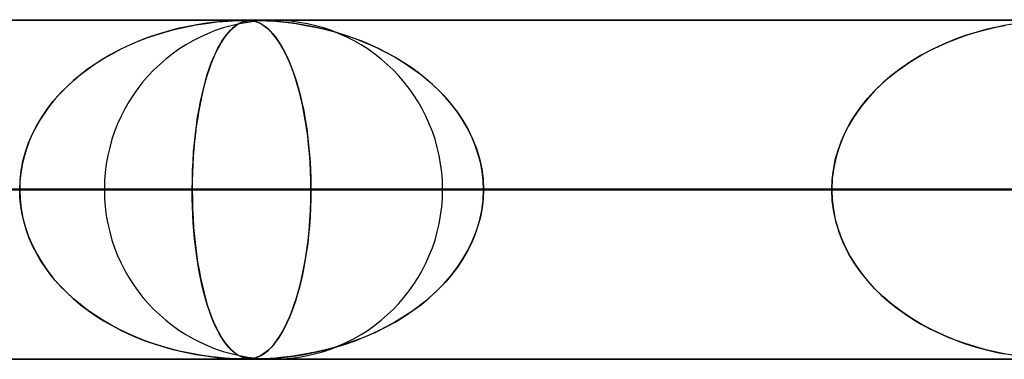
# Model space of a CAD drawing. Header units: millimetres. Extents: x -635 to 635, y -772 to 772.
# Tile 13 of 32: x -174 to -145, y 761 to 772. Entities that reach past the tile are written whole.
import ezdxf

# ---------------------------------------------------------------- set-up
doc = ezdxf.new("R2010")
doc.units = ezdxf.units.MM
doc.layers.add('HIDDEN', color=7, linetype='Continuous')
doc.layers.add('THICK', color=7, linetype='Continuous')

msp = doc.modelspace()

# ---------------------------------------------------------------- linework, layer by layer
at = {"layer": 'HIDDEN'}
for p, q in [((-474.699, 771.49), (0, 771.49)), ((0, 771.49), (-474.699, 771.49)), ((-0.329, 771.48), (-454.892, 771.48)), ((-169.468, 771.304), (-169.729, 771.246)), ((-169.704, 771.252), (-169.469, 771.303)), ((-169.469, 771.303), (-169.239, 771.347)), ((-169.216, 771.351), (-169.468, 771.304)), ((-169.239, 771.347), (-169.018, 771.383)), ((-168.981, 771.388), (-169.216, 771.351)), ((-169.018, 771.383), (-168.81, 771.411)), ((-168.766, 771.417), (-168.981, 771.388)), ((-168.81, 771.411), (-168.618, 771.433)), ((-168.571, 771.438), (-168.766, 771.417)), ((-168.618, 771.433), (-168.446, 771.45)), ((-168.399, 771.453), (-168.571, 771.438)), ((-168.446, 771.45), (-168.293, 771.461)), ((-168.251, 771.464), (-168.399, 771.453)), ((-168.293, 771.461), (-168.161, 771.469)), ((-168.115, 771.472), (-168.251, 771.464)), ((-168.161, 771.469), (-168.05, 771.475)), ((-168.09, 771.304), (-168.16, 771.246)), ((-168.153, 771.252), (-168.091, 771.303)), ((-167.994, 771.477), (-168.115, 771.472)), ((-168.091, 771.303), (-168.029, 771.347)), ((-168.023, 771.351), (-168.09, 771.304)), ((-168.05, 771.475), (-167.956, 771.478)), ((-168.029, 771.347), (-167.969, 771.383)), ((-167.958, 771.388), (-168.023, 771.351)), ((-167.893, 771.479), (-167.994, 771.477)), ((-167.969, 771.383), (-167.91, 771.411)), ((-167.897, 771.417), (-167.958, 771.388)), ((-167.956, 771.478), (-167.878, 771.48)), ((-167.91, 771.411), (-167.854, 771.433)), ((-167.839, 771.438), (-167.897, 771.417)), ((-167.811, 771.48), (-167.893, 771.479)), ((-167.878, 771.48), (-167.811, 771.48)), ((-167.854, 771.433), (-167.8, 771.45)), ((-167.785, 771.453), (-167.839, 771.438)), ((-167.743, 771.479), (-167.811, 771.48)), ((-167.811, 771.48), (-167.808, 771.48)), ((-167.808, 771.48), (-167.805, 771.48)), ((-167.805, 771.48), (-167.802, 771.48)), ((-167.802, 771.48), (-167.799, 771.48)), ((-167.8, 771.45), (-167.749, 771.461)), ((-167.799, 771.48), (-167.796, 771.48)), ((-167.796, 771.48), (-167.793, 771.48)), ((-167.734, 771.464), (-167.785, 771.453)), ((-167.781, 771.48), (-167.728, 771.479)), ((-167.749, 771.461), (-167.7, 771.469)), ((-167.683, 771.477), (-167.743, 771.479)), ((-167.68, 771.472), (-167.734, 771.464)), ((-167.728, 771.479), (-167.678, 771.477)), ((-167.7, 771.469), (-167.651, 771.475)), ((-167.624, 771.472), (-167.683, 771.477)), ((-167.622, 771.477), (-167.68, 771.472)), ((-167.678, 771.477), (-167.63, 771.473)), ((-167.651, 771.475), (-167.601, 771.478)), ((-167.63, 771.473), (-167.581, 771.467)), ((-167.567, 771.464), (-167.624, 771.472)), ((-167.559, 771.479), (-167.622, 771.477)), ((-167.601, 771.478), (-167.547, 771.48)), ((-167.581, 771.467), (-167.532, 771.457)), ((-167.513, 771.453), (-167.567, 771.464)), ((-167.49, 771.48), (-167.559, 771.479)), ((-167.547, 771.48), (-167.489, 771.48)), ((-167.532, 771.457), (-167.479, 771.444)), ((-167.461, 771.438), (-167.513, 771.453)), ((-167.411, 771.479), (-167.49, 771.48)), ((-167.489, 771.48), (-167.426, 771.479)), ((-167.479, 771.444), (-167.421, 771.424)), ((-167.409, 771.42), (-167.461, 771.438)), ((-167.426, 771.479), (-167.352, 771.478)), ((-167.421, 771.424), (-167.357, 771.397)), ((-167.314, 771.477), (-167.411, 771.479)), ((-167.354, 771.395), (-167.409, 771.42)), ((-167.357, 771.397), (-167.288, 771.36)), ((-167.294, 771.363), (-167.354, 771.395)), ((-167.352, 771.478), (-167.263, 771.475)), ((-167.194, 771.472), (-167.314, 771.477)), ((-167.23, 771.322), (-167.294, 771.363)), ((-167.288, 771.36), (-167.215, 771.312)), ((-167.263, 771.475), (-167.158, 771.47)), ((-167.162, 771.272), (-167.23, 771.322)), ((-167.215, 771.312), (-167.136, 771.25)), ((-167.051, 771.464), (-167.194, 771.472)), ((-167.091, 771.21), (-167.162, 771.272)), ((-167.158, 771.47), (-167.034, 771.463)), ((-166.894, 771.453), (-167.051, 771.464)), ((-167.034, 771.463), (-166.888, 771.453)), ((-166.731, 771.438), (-166.894, 771.453)), ((-166.888, 771.453), (-166.717, 771.437)), ((-166.559, 771.42), (-166.731, 771.438)), ((-166.717, 771.437), (-166.518, 771.415)), ((-166.367, 771.395), (-166.559, 771.42)), ((-166.518, 771.415), (-166.293, 771.385)), ((-166.154, 771.363), (-166.367, 771.395)), ((-166.293, 771.385), (-166.043, 771.344)), ((-165.923, 771.322), (-166.154, 771.363)), ((-166.043, 771.344), (-165.773, 771.293)), ((-165.674, 771.272), (-165.923, 771.322)), ((-165.773, 771.293), (-165.483, 771.228)), ((-165.413, 771.21), (-165.674, 771.272)), ((-145.653, 771.275), (-145.934, 771.208)), ((-145.833, 771.233), (-145.601, 771.286)), ((-145.39, 771.328), (-145.653, 771.275)), ((-145.601, 771.286), (-145.375, 771.331)), ((-145.148, 771.37), (-145.39, 771.328)), ((-170.51, 771.023), (-170.765, 770.932)), ((-170.687, 770.961), (-170.437, 771.048)), ((-170.251, 771.106), (-170.51, 771.023)), ((-170.437, 771.048), (-170.189, 771.125)), ((-169.991, 771.181), (-170.251, 771.106)), ((-170.189, 771.125), (-169.944, 771.193)), ((-169.729, 771.246), (-169.991, 771.181)), ((-169.944, 771.193), (-169.704, 771.252)), ((-168.363, 771.023), (-168.428, 770.932)), ((-168.408, 770.961), (-168.344, 771.048)), ((-168.296, 771.106), (-168.363, 771.023)), ((-168.344, 771.048), (-168.28, 771.125)), ((-168.228, 771.181), (-168.296, 771.106)), ((-168.28, 771.125), (-168.216, 771.193)), ((-168.16, 771.246), (-168.228, 771.181)), ((-168.216, 771.193), (-168.153, 771.252)), ((-167.136, 771.25), (-167.054, 771.174)), ((-167.02, 771.139), (-167.091, 771.21)), ((-167.054, 771.174), (-166.968, 771.082)), ((-166.949, 771.059), (-167.02, 771.139)), ((-166.968, 771.082), (-166.882, 770.974)), ((-166.879, 770.97), (-166.949, 771.059)), ((-166.882, 770.974), (-166.798, 770.855)), ((-166.81, 770.873), (-166.879, 770.97)), ((-165.483, 771.228), (-165.177, 771.148)), ((-165.146, 771.139), (-165.413, 771.21)), ((-165.177, 771.148), (-164.859, 771.052)), ((-164.881, 771.059), (-165.146, 771.139)), ((-164.619, 770.97), (-164.881, 771.059)), ((-164.859, 771.052), (-164.541, 770.942)), ((-164.36, 770.873), (-164.619, 770.97)), ((-146.54, 771.03), (-146.859, 770.914)), ((-146.819, 770.93), (-146.566, 771.021)), ((-146.566, 771.021), (-146.317, 771.101)), ((-146.231, 771.127), (-146.54, 771.03)), ((-146.317, 771.101), (-146.073, 771.172)), ((-145.934, 771.208), (-146.231, 771.127)), ((-146.073, 771.172), (-145.833, 771.233)), ((-171.266, 770.722), (-171.511, 770.604)), ((-171.444, 770.637), (-171.192, 770.756)), ((-171.017, 770.832), (-171.266, 770.722)), ((-171.192, 770.756), (-170.939, 770.864)), ((-170.765, 770.932), (-171.017, 770.832)), ((-170.939, 770.864), (-170.687, 770.961)), ((-168.556, 770.722), (-168.618, 770.604)), ((-168.601, 770.637), (-168.537, 770.756)), ((-168.493, 770.832), (-168.556, 770.722)), ((-168.537, 770.756), (-168.472, 770.864)), ((-168.428, 770.932), (-168.493, 770.832)), ((-168.472, 770.864), (-168.408, 770.961)), ((-166.742, 770.767), (-166.81, 770.873)), ((-166.798, 770.855), (-166.716, 770.724)), ((-166.675, 770.652), (-166.742, 770.767)), ((-166.716, 770.724), (-166.637, 770.582)), ((-164.541, 770.942), (-164.232, 770.821)), ((-164.105, 770.767), (-164.36, 770.873)), ((-164.232, 770.821), (-163.932, 770.689)), ((-163.854, 770.652), (-164.105, 770.767)), ((-163.932, 770.689), (-163.642, 770.546)), ((-147.586, 770.589), (-147.33, 770.715)), ((-147.186, 770.78), (-147.516, 770.625)), ((-147.33, 770.715), (-147.074, 770.828)), ((-146.859, 770.914), (-147.186, 770.78)), ((-147.074, 770.828), (-146.819, 770.93)), ((-171.75, 770.477), (-171.985, 770.34)), ((-171.941, 770.366), (-171.694, 770.507)), ((-171.511, 770.604), (-171.75, 770.477)), ((-171.694, 770.507), (-171.444, 770.637)), ((-168.678, 770.477), (-168.737, 770.34)), ((-168.726, 770.366), (-168.664, 770.507)), ((-168.618, 770.604), (-168.678, 770.477)), ((-168.664, 770.507), (-168.601, 770.637)), ((-166.609, 770.528), (-166.675, 770.652)), ((-166.637, 770.582), (-166.56, 770.429)), ((-166.545, 770.395), (-166.609, 770.528)), ((-166.56, 770.429), (-166.487, 770.265)), ((-166.482, 770.253), (-166.545, 770.395)), ((-163.607, 770.528), (-163.854, 770.652)), ((-163.642, 770.546), (-163.362, 770.393)), ((-163.366, 770.395), (-163.607, 770.528)), ((-163.13, 770.253), (-163.366, 770.395)), ((-163.362, 770.393), (-163.092, 770.229)), ((-147.839, 770.453), (-148.146, 770.269)), ((-148.091, 770.303), (-147.841, 770.452)), ((-147.841, 770.452), (-147.586, 770.589)), ((-147.516, 770.625), (-147.839, 770.453)), ((-172.213, 770.194), (-172.435, 770.04)), ((-172.417, 770.053), (-172.182, 770.215)), ((-171.985, 770.34), (-172.213, 770.194)), ((-172.182, 770.215), (-171.941, 770.366)), ((-168.795, 770.194), (-168.85, 770.04)), ((-168.846, 770.053), (-168.787, 770.215)), ((-168.737, 770.34), (-168.795, 770.194)), ((-168.787, 770.215), (-168.726, 770.366)), ((-166.487, 770.265), (-166.416, 770.09)), ((-166.421, 770.102), (-166.482, 770.253)), ((-166.361, 769.942), (-166.421, 770.102)), ((-162.9, 770.102), (-163.13, 770.253)), ((-163.092, 770.229), (-162.834, 770.055)), ((-162.678, 769.942), (-162.9, 770.102)), ((-148.572, 769.971), (-148.335, 770.143)), ((-148.146, 770.269), (-148.436, 770.072)), ((-148.335, 770.143), (-148.091, 770.303)), ((-172.862, 769.697), (-172.644, 769.88)), ((-172.647, 769.878), (-172.849, 769.709)), ((-172.435, 770.04), (-172.647, 769.878)), ((-172.644, 769.88), (-172.417, 770.053)), ((-168.957, 769.697), (-168.902, 769.88)), ((-168.903, 769.878), (-168.954, 769.709)), ((-168.85, 770.04), (-168.903, 769.878)), ((-168.902, 769.88), (-168.846, 770.053)), ((-166.416, 770.09), (-166.349, 769.906)), ((-166.304, 769.771), (-166.361, 769.942)), ((-166.349, 769.906), (-166.284, 769.711)), ((-162.834, 770.055), (-162.587, 769.871)), ((-162.463, 769.771), (-162.678, 769.942)), ((-162.587, 769.871), (-162.352, 769.677)), ((-148.711, 769.863), (-148.968, 769.643)), ((-148.801, 769.789), (-148.572, 769.971)), ((-148.436, 770.072), (-148.711, 769.863)), ((-173.039, 769.534), (-173.219, 769.353)), ((-173.071, 769.504), (-172.862, 769.697)), ((-172.849, 769.709), (-173.039, 769.534)), ((-169.001, 769.534), (-169.046, 769.353)), ((-169.009, 769.504), (-168.957, 769.697)), ((-168.954, 769.709), (-169.001, 769.534)), ((-166.248, 769.592), (-166.304, 769.771)), ((-166.284, 769.711), (-166.223, 769.505)), ((-166.195, 769.402), (-166.248, 769.592)), ((-162.255, 769.592), (-162.463, 769.771)), ((-162.352, 769.677), (-162.128, 769.472)), ((-162.057, 769.402), (-162.255, 769.592)), ((-149.228, 769.389), (-149.02, 769.595)), ((-148.968, 769.643), (-149.207, 769.411)), ((-149.02, 769.595), (-148.801, 769.789)), ((-173.455, 769.086), (-173.269, 769.3)), ((-173.219, 769.353), (-173.387, 769.166)), ((-173.269, 769.3), (-173.071, 769.504)), ((-169.104, 769.086), (-169.058, 769.3)), ((-169.046, 769.353), (-169.088, 769.166)), ((-169.058, 769.3), (-169.009, 769.504)), ((-166.223, 769.505), (-166.165, 769.286)), ((-166.144, 769.202), (-166.195, 769.402)), ((-166.165, 769.286), (-166.11, 769.055)), ((-162.128, 769.472), (-161.915, 769.255)), ((-161.868, 769.202), (-162.057, 769.402)), ((-161.915, 769.255), (-161.716, 769.025)), ((-149.207, 769.411), (-149.429, 769.169)), ((-149.425, 769.173), (-149.228, 769.389)), ((-173.544, 768.974), (-173.69, 768.776)), ((-173.629, 768.862), (-173.455, 769.086)), ((-173.387, 769.166), (-173.544, 768.974)), ((-169.127, 768.974), (-169.163, 768.776)), ((-169.147, 768.862), (-169.104, 769.086)), ((-169.088, 769.166), (-169.127, 768.974)), ((-166.097, 768.993), (-166.144, 769.202)), ((-166.11, 769.055), (-166.059, 768.811)), ((-166.052, 768.775), (-166.097, 768.993)), ((-161.691, 768.993), (-161.868, 769.202)), ((-161.716, 769.025), (-161.53, 768.782)), ((-161.525, 768.775), (-161.691, 768.993)), ((-149.78, 768.707), (-149.609, 768.945)), ((-149.429, 769.169), (-149.633, 768.915)), ((-149.609, 768.945), (-149.425, 769.173)), ((-173.69, 768.776), (-173.823, 768.573)), ((-173.789, 768.628), (-173.629, 768.862)), ((-169.163, 768.776), (-169.196, 768.573)), ((-169.187, 768.628), (-169.147, 768.862)), ((-166.059, 768.811), (-166.012, 768.554)), ((-166.011, 768.548), (-166.052, 768.775)), ((-161.53, 768.782), (-161.359, 768.528)), ((-161.372, 768.548), (-161.525, 768.775)), ((-149.819, 768.648), (-149.985, 768.367)), ((-149.935, 768.458), (-149.78, 768.707)), ((-149.633, 768.915), (-149.819, 768.648)), ((-174.063, 768.131), (-173.934, 768.384)), ((-173.946, 768.363), (-174.056, 768.146)), ((-173.823, 768.573), (-173.946, 768.363)), ((-173.934, 768.384), (-173.789, 768.628)), ((-169.255, 768.131), (-169.223, 768.384)), ((-169.226, 768.363), (-169.253, 768.146)), ((-169.196, 768.573), (-169.226, 768.363)), ((-169.223, 768.384), (-169.187, 768.628)), ((-166.012, 768.554), (-165.97, 768.285)), ((-165.974, 768.313), (-166.011, 768.548)), ((-161.234, 768.313), (-161.372, 768.548)), ((-161.359, 768.528), (-161.207, 768.262)), ((-149.985, 768.367), (-150.131, 768.075)), ((-150.073, 768.198), (-149.935, 768.458)), ((-174.175, 767.87), (-174.063, 768.131)), ((-174.056, 768.146), (-174.154, 767.924)), ((-169.282, 767.87), (-169.255, 768.131)), ((-169.253, 768.146), (-169.277, 767.924)), ((-165.941, 768.07), (-165.974, 768.313)), ((-165.97, 768.285), (-165.933, 768.006)), ((-165.912, 767.819), (-165.941, 768.07)), ((-161.111, 768.07), (-161.234, 768.313)), ((-161.207, 768.262), (-161.074, 767.986)), ((-161.005, 767.819), (-161.111, 768.07)), ((-150.131, 768.075), (-150.253, 767.771)), ((-150.194, 767.929), (-150.073, 768.198)), ((-174.268, 767.603), (-174.175, 767.87)), ((-174.154, 767.924), (-174.239, 767.694)), ((-169.305, 767.603), (-169.282, 767.87)), ((-169.277, 767.924), (-169.298, 767.694)), ((-165.933, 768.006), (-165.902, 767.717)), ((-165.888, 767.56), (-165.912, 767.819)), ((-161.074, 767.986), (-160.962, 767.701)), ((-160.916, 767.56), (-161.005, 767.819)), ((-150.294, 767.651), (-150.194, 767.929)), ((-174.342, 767.33), (-174.268, 767.603)), ((-174.239, 767.694), (-174.309, 767.459)), ((-169.323, 767.33), (-169.305, 767.603)), ((-169.298, 767.694), (-169.316, 767.459)), ((-165.902, 767.717), (-165.877, 767.42)), ((-165.869, 767.297), (-165.888, 767.56)), ((-160.962, 767.701), (-160.872, 767.407)), ((-160.845, 767.297), (-160.916, 767.56)), ((-150.374, 767.368), (-150.294, 767.651)), ((-150.253, 767.771), (-150.35, 767.46)), ((-174.365, 767.221), (-174.405, 766.98)), ((-174.395, 767.053), (-174.342, 767.33)), ((-174.309, 767.459), (-174.365, 767.221)), ((-169.329, 767.221), (-169.339, 766.98)), ((-169.337, 767.053), (-169.323, 767.33)), ((-169.316, 767.459), (-169.329, 767.221)), ((-165.877, 767.42), (-165.859, 767.115)), ((-165.855, 767.03), (-165.869, 767.297)), ((-160.872, 767.407), (-160.807, 767.106)), ((-160.795, 767.03), (-160.845, 767.297)), ((-150.432, 767.079), (-150.374, 767.368)), ((-150.35, 767.46), (-150.421, 767.141)), ((-174.405, 766.98), (-174.429, 766.736)), ((-174.427, 766.773), (-174.395, 767.053)), ((-169.339, 766.98), (-169.345, 766.736)), ((-169.344, 766.773), (-169.337, 767.053)), ((-165.859, 767.115), (-165.848, 766.804)), ((-165.847, 766.76), (-165.855, 767.03)), ((-160.807, 767.106), (-160.767, 766.799)), ((-160.764, 766.76), (-160.795, 767.03)), ((-150.467, 766.786), (-150.432, 767.079)), ((-150.421, 767.141), (-150.464, 766.818)), ((-174.437, 766.49), (-174.427, 766.773)), ((-174.429, 766.736), (-174.437, 766.49)), ((-169.347, 766.49), (-169.344, 766.773)), ((-169.345, 766.736), (-169.347, 766.49)), ((-165.848, 766.804), (-165.844, 766.49)), ((-165.844, 766.49), (-165.847, 766.76)), ((-160.767, 766.799), (-160.754, 766.49)), ((-160.754, 766.49), (-160.764, 766.76)), ((-150.464, 766.818), (-150.479, 766.49)), ((-150.479, 766.49), (-150.467, 766.786)), ((-5, 766.49), (-456.783, 766.49)), ((-456.783, 766.49), (-5, 766.49)), ((-448.192, 766.49), (-5, 766.49)), ((-5, 766.49), (-448.192, 766.49)), ((-5, 766.49), (-432.831, 766.49)), ((-432.831, 766.49), (-5, 766.49)), ((-424.241, 766.49), (-5, 766.49)), ((-5, 766.49), (-424.241, 766.49)), ((-5, 766.49), (-408.88, 766.49)), ((-408.88, 766.49), (-5, 766.49)), ((-400.289, 766.49), (-5, 766.49)), ((-5, 766.49), (-400.289, 766.49)), ((-5, 766.49), (-384.928, 766.49)), ((-384.928, 766.49), (-5, 766.49)), ((-376.338, 766.49), (-5, 766.49)), ((-5, 766.49), (-376.338, 766.49)), ((-5, 766.49), (-360.977, 766.49)), ((-360.977, 766.49), (-5, 766.49)), ((-352.386, 766.49), (-5, 766.49)), ((-5, 766.49), (-352.386, 766.49)), ((-5, 766.49), (-337.025, 766.49)), ((-337.025, 766.49), (-5, 766.49)), ((-328.434, 766.49), (-5, 766.49)), ((-5, 766.49), (-328.434, 766.49)), ((-5, 766.49), (-313.072, 766.49)), ((-313.072, 766.49), (-5, 766.49)), ((-304.481, 766.49), (-5, 766.49)), ((-5, 766.49), (-304.481, 766.49)), ((-5, 766.49), (-289.12, 766.49)), ((-289.12, 766.49), (-5, 766.49)), ((-280.529, 766.49), (-5, 766.49)), ((-5, 766.49), (-280.529, 766.49)), ((-5, 766.49), (-265.167, 766.49)), ((-265.167, 766.49), (-5, 766.49)), ((-256.576, 766.49), (-5, 766.49)), ((-5, 766.49), (-256.576, 766.49)), ((-5, 766.49), (-241.213, 766.49)), ((-241.213, 766.49), (-5, 766.49)), ((-232.622, 766.49), (-5, 766.49)), ((-5, 766.49), (-232.622, 766.49)), ((-5, 766.49), (-217.259, 766.49)), ((-217.259, 766.49), (-5, 766.49)), ((-208.667, 766.49), (-5, 766.49)), ((-5, 766.49), (-208.667, 766.49)), ((-5, 766.49), (-193.304, 766.49)), ((-193.304, 766.49), (-5, 766.49)), ((-189.785, 766.49), (-165.844, 766.49)), ((-189.785, 766.49), (-165.844, 766.49)), ((-184.711, 766.49), (-5, 766.49)), ((-5, 766.49), (-184.711, 766.49)), ((-169.347, 766.49), (-184.711, 766.49)), ((-184.711, 766.49), (-169.347, 766.49)), ((-174.429, 766.244), (-174.437, 766.49)), ((-174.437, 766.49), (-174.427, 766.207)), ((-150.479, 766.49), (-171.94, 766.49)), ((-171.94, 766.49), (-150.479, 766.49)), ((-169.347, 766.49), (-169.344, 766.207)), ((-5, 766.49), (-169.347, 766.49)), ((-169.347, 766.49), (-5, 766.49)), ((-169.345, 766.242), (-169.347, 766.49)), ((-165.848, 766.181), (-165.844, 766.49)), ((-165.844, 766.49), (-165.847, 766.219)), ((-165.844, 766.49), (-150.479, 766.49)), ((-150.479, 766.49), (-165.844, 766.49)), ((-161.96, 766.49), (-141.885, 766.49)), ((-161.96, 766.49), (-141.885, 766.49)), ((-160.767, 766.181), (-160.754, 766.49)), ((-160.754, 766.49), (-160.764, 766.219)), ((-160.754, 766.49), (-5, 766.49)), ((-5, 766.49), (-160.754, 766.49)), ((-145.388, 766.49), (-160.754, 766.49)), ((-160.754, 766.49), (-145.388, 766.49)), ((-150.464, 766.162), (-150.479, 766.49)), ((-150.479, 766.49), (-150.467, 766.194)), ((-174.405, 766), (-174.429, 766.244)), ((-174.427, 766.207), (-174.395, 765.927)), ((-169.339, 765.995), (-169.345, 766.242)), ((-169.344, 766.207), (-169.337, 765.927)), ((-165.859, 765.874), (-165.848, 766.181)), ((-165.847, 766.219), (-165.855, 765.95)), ((-160.807, 765.874), (-160.767, 766.181)), ((-160.764, 766.219), (-160.795, 765.95)), ((-150.467, 766.194), (-150.432, 765.901)), ((-150.421, 765.839), (-150.464, 766.162)), ((-174.365, 765.759), (-174.405, 766)), ((-174.395, 765.927), (-174.342, 765.65)), ((-174.309, 765.521), (-174.365, 765.759)), ((-169.329, 765.751), (-169.339, 765.995)), ((-169.337, 765.927), (-169.323, 765.65)), ((-169.315, 765.511), (-169.329, 765.751)), ((-165.876, 765.573), (-165.859, 765.874)), ((-165.855, 765.95), (-165.869, 765.683)), ((-160.872, 765.573), (-160.807, 765.874)), ((-160.795, 765.95), (-160.845, 765.683)), ((-150.432, 765.901), (-150.374, 765.612)), ((-150.35, 765.52), (-150.421, 765.839)), ((-174.342, 765.65), (-174.268, 765.378)), ((-174.239, 765.286), (-174.309, 765.521)), ((-169.323, 765.65), (-169.305, 765.378)), ((-169.297, 765.273), (-169.315, 765.511)), ((-165.9, 765.279), (-165.876, 765.573)), ((-165.869, 765.683), (-165.888, 765.42)), ((-160.962, 765.279), (-160.872, 765.573)), ((-160.845, 765.683), (-160.916, 765.42)), ((-150.374, 765.612), (-150.294, 765.329)), ((-150.253, 765.209), (-150.35, 765.52)), ((-174.268, 765.378), (-174.175, 765.11)), ((-174.154, 765.056), (-174.239, 765.286)), ((-169.305, 765.378), (-169.282, 765.11)), ((-169.276, 765.042), (-169.297, 765.273)), ((-165.912, 765.161), (-165.941, 764.91)), ((-165.931, 764.994), (-165.9, 765.279)), ((-165.888, 765.42), (-165.912, 765.161)), ((-161.005, 765.161), (-161.111, 764.91)), ((-161.074, 764.994), (-160.962, 765.279)), ((-160.916, 765.42), (-161.005, 765.161)), ((-150.294, 765.329), (-150.194, 765.051)), ((-150.131, 764.905), (-150.253, 765.209)), ((-174.175, 765.11), (-174.063, 764.849)), ((-174.056, 764.834), (-174.154, 765.056)), ((-169.282, 765.11), (-169.255, 764.849)), ((-169.251, 764.817), (-169.276, 765.042)), ((-165.941, 764.91), (-165.974, 764.667)), ((-165.966, 764.718), (-165.931, 764.994)), ((-161.111, 764.91), (-161.234, 764.667)), ((-161.207, 764.718), (-161.074, 764.994)), ((-150.194, 765.051), (-150.073, 764.782)), ((-149.985, 764.613), (-150.131, 764.905)), ((-174.063, 764.849), (-173.934, 764.596)), ((-173.946, 764.617), (-174.056, 764.834)), ((-173.823, 764.407), (-173.946, 764.617)), ((-173.934, 764.596), (-173.789, 764.352)), ((-169.255, 764.849), (-169.223, 764.596)), ((-169.223, 764.599), (-169.251, 764.817)), ((-169.193, 764.388), (-169.223, 764.599)), ((-169.223, 764.596), (-169.187, 764.352)), ((-165.974, 764.667), (-166.011, 764.432)), ((-166.008, 764.452), (-165.966, 764.718)), ((-161.234, 764.667), (-161.372, 764.432)), ((-161.359, 764.452), (-161.207, 764.718)), ((-150.073, 764.782), (-149.935, 764.522)), ((-149.819, 764.332), (-149.985, 764.613)), ((-173.69, 764.204), (-173.823, 764.407)), ((-173.789, 764.352), (-173.629, 764.118)), ((-169.159, 764.183), (-169.193, 764.388)), ((-169.187, 764.352), (-169.147, 764.118)), ((-166.053, 764.198), (-166.008, 764.452)), ((-166.011, 764.432), (-166.052, 764.205)), ((-161.53, 764.198), (-161.359, 764.452)), ((-161.372, 764.432), (-161.525, 764.205)), ((-149.935, 764.522), (-149.78, 764.273)), ((-149.633, 764.065), (-149.819, 764.332)), ((-173.544, 764.006), (-173.69, 764.204)), ((-173.629, 764.118), (-173.455, 763.894)), ((-173.387, 763.814), (-173.544, 764.006)), ((-169.122, 763.983), (-169.159, 764.183)), ((-169.147, 764.118), (-169.104, 763.894)), ((-166.103, 763.955), (-166.053, 764.198)), ((-166.052, 764.205), (-166.097, 763.987)), ((-161.716, 763.955), (-161.53, 764.198)), ((-161.525, 764.205), (-161.691, 763.987)), ((-149.78, 764.273), (-149.609, 764.035)), ((-149.429, 763.811), (-149.633, 764.065)), ((-149.609, 764.035), (-149.425, 763.807)), ((-173.455, 763.894), (-173.269, 763.68)), ((-173.219, 763.627), (-173.387, 763.814)), ((-169.082, 763.79), (-169.122, 763.983)), ((-169.104, 763.894), (-169.058, 763.68)), ((-169.04, 763.602), (-169.082, 763.79)), ((-166.214, 763.508), (-166.157, 763.725)), ((-166.144, 763.778), (-166.195, 763.578)), ((-166.157, 763.725), (-166.103, 763.955)), ((-166.097, 763.987), (-166.144, 763.778)), ((-162.128, 763.508), (-161.915, 763.725)), ((-161.868, 763.778), (-162.057, 763.578)), ((-161.915, 763.725), (-161.716, 763.955)), ((-161.691, 763.987), (-161.868, 763.778)), ((-149.207, 763.569), (-149.429, 763.811)), ((-149.425, 763.807), (-149.228, 763.591)), ((-173.269, 763.68), (-173.071, 763.476)), ((-173.039, 763.446), (-173.219, 763.627)), ((-173.071, 763.476), (-172.862, 763.283)), ((-172.849, 763.271), (-173.039, 763.446)), ((-169.058, 763.68), (-169.009, 763.476)), ((-168.994, 763.42), (-169.04, 763.602)), ((-169.009, 763.476), (-168.957, 763.283)), ((-168.946, 763.244), (-168.994, 763.42)), ((-166.274, 763.302), (-166.214, 763.508)), ((-166.195, 763.578), (-166.248, 763.388)), ((-162.352, 763.302), (-162.128, 763.508)), ((-162.057, 763.578), (-162.255, 763.388)), ((-149.228, 763.591), (-149.02, 763.385)), ((-148.968, 763.337), (-149.207, 763.569)), ((-172.862, 763.283), (-172.644, 763.1)), ((-172.647, 763.102), (-172.849, 763.271)), ((-168.957, 763.283), (-168.902, 763.1)), ((-168.894, 763.074), (-168.946, 763.244)), ((-166.304, 763.208), (-166.361, 763.038)), ((-166.337, 763.109), (-166.274, 763.302)), ((-166.248, 763.388), (-166.304, 763.208)), ((-162.463, 763.208), (-162.678, 763.038)), ((-162.587, 763.109), (-162.352, 763.302)), ((-162.255, 763.388), (-162.463, 763.208)), ((-149.02, 763.385), (-148.801, 763.191)), ((-148.711, 763.117), (-148.968, 763.337)), ((-148.801, 763.191), (-148.572, 763.009)), ((-172.435, 762.94), (-172.647, 763.102)), ((-172.644, 763.1), (-172.417, 762.927)), ((-172.213, 762.786), (-172.435, 762.94)), ((-172.417, 762.927), (-172.182, 762.765)), ((-168.902, 763.1), (-168.846, 762.927)), ((-168.84, 762.912), (-168.894, 763.074)), ((-168.846, 762.927), (-168.787, 762.765)), ((-168.784, 762.757), (-168.84, 762.912)), ((-166.421, 762.878), (-166.482, 762.727)), ((-166.472, 762.751), (-166.403, 762.925)), ((-166.361, 763.038), (-166.421, 762.878)), ((-166.403, 762.925), (-166.337, 763.109)), ((-162.9, 762.878), (-163.13, 762.727)), ((-163.092, 762.751), (-162.834, 762.925)), ((-162.678, 763.038), (-162.9, 762.878)), ((-162.834, 762.925), (-162.587, 763.109)), ((-148.436, 762.908), (-148.711, 763.117)), ((-148.572, 763.009), (-148.335, 762.837)), ((-148.146, 762.711), (-148.436, 762.908)), ((-148.335, 762.837), (-148.091, 762.677)), ((-171.985, 762.64), (-172.213, 762.786)), ((-172.182, 762.765), (-171.941, 762.614)), ((-171.75, 762.503), (-171.985, 762.64)), ((-171.941, 762.614), (-171.694, 762.473)), ((-168.787, 762.765), (-168.726, 762.614)), ((-168.726, 762.612), (-168.784, 762.757)), ((-168.726, 762.614), (-168.664, 762.473)), ((-168.666, 762.475), (-168.726, 762.612)), ((-166.618, 762.434), (-166.544, 762.587)), ((-166.545, 762.585), (-166.609, 762.452)), ((-166.482, 762.727), (-166.545, 762.585)), ((-166.544, 762.587), (-166.472, 762.751)), ((-163.642, 762.434), (-163.362, 762.587)), ((-163.366, 762.585), (-163.607, 762.452)), ((-163.13, 762.727), (-163.366, 762.585)), ((-163.362, 762.587), (-163.092, 762.751)), ((-147.839, 762.527), (-148.146, 762.711)), ((-148.091, 762.677), (-147.841, 762.528)), ((-171.511, 762.376), (-171.75, 762.503)), ((-171.694, 762.473), (-171.444, 762.343)), ((-171.266, 762.258), (-171.511, 762.376)), ((-171.444, 762.343), (-171.192, 762.224)), ((-171.017, 762.148), (-171.266, 762.258)), ((-168.604, 762.349), (-168.666, 762.475)), ((-168.664, 762.473), (-168.601, 762.343)), ((-168.541, 762.231), (-168.604, 762.349)), ((-168.601, 762.343), (-168.537, 762.224)), ((-166.776, 762.159), (-166.696, 762.291)), ((-166.675, 762.328), (-166.742, 762.213)), ((-166.696, 762.291), (-166.618, 762.434)), ((-166.609, 762.452), (-166.675, 762.328)), ((-164.232, 762.159), (-163.932, 762.291)), ((-163.854, 762.328), (-164.105, 762.213)), ((-163.932, 762.291), (-163.642, 762.434)), ((-163.607, 762.452), (-163.854, 762.328)), ((-147.841, 762.528), (-147.586, 762.391)), ((-147.516, 762.355), (-147.839, 762.527)), ((-147.586, 762.391), (-147.33, 762.265)), ((-147.186, 762.2), (-147.516, 762.355)), ((-147.33, 762.265), (-147.074, 762.152)), ((-171.192, 762.224), (-170.939, 762.116)), ((-170.765, 762.048), (-171.017, 762.148)), ((-170.939, 762.116), (-170.687, 762.019)), ((-170.51, 761.956), (-170.765, 762.048)), ((-170.687, 762.019), (-170.437, 761.932)), ((-168.477, 762.123), (-168.541, 762.231)), ((-168.537, 762.224), (-168.472, 762.116)), ((-168.412, 762.024), (-168.477, 762.123)), ((-168.472, 762.116), (-168.408, 762.019)), ((-168.345, 761.934), (-168.412, 762.024)), ((-168.408, 762.019), (-168.344, 761.932)), ((-166.879, 762.01), (-166.949, 761.921)), ((-166.943, 761.928), (-166.858, 762.038)), ((-166.81, 762.107), (-166.879, 762.01)), ((-166.858, 762.038), (-166.776, 762.159)), ((-166.742, 762.213), (-166.81, 762.107)), ((-164.619, 762.01), (-164.881, 761.921)), ((-164.859, 761.928), (-164.541, 762.038)), ((-164.36, 762.107), (-164.619, 762.01)), ((-164.541, 762.038), (-164.232, 762.159)), ((-164.105, 762.213), (-164.36, 762.107)), ((-146.859, 762.066), (-147.186, 762.2)), ((-147.074, 762.152), (-146.819, 762.05)), ((-146.54, 761.951), (-146.859, 762.066)), ((-146.819, 762.05), (-146.566, 761.96)), ((-170.251, 761.874), (-170.51, 761.956)), ((-170.437, 761.932), (-170.189, 761.855)), ((-169.991, 761.799), (-170.251, 761.874)), ((-170.189, 761.855), (-169.944, 761.787)), ((-169.729, 761.734), (-169.991, 761.799)), ((-169.944, 761.787), (-169.704, 761.728)), ((-169.468, 761.677), (-169.729, 761.734)), ((-169.704, 761.728), (-169.469, 761.677)), ((-169.469, 761.677), (-169.239, 761.633)), ((-169.216, 761.629), (-169.468, 761.677)), ((-168.278, 761.852), (-168.345, 761.934)), ((-168.344, 761.932), (-168.28, 761.855)), ((-168.28, 761.855), (-168.216, 761.787)), ((-168.209, 761.78), (-168.278, 761.852)), ((-168.216, 761.787), (-168.153, 761.728)), ((-168.139, 761.716), (-168.209, 761.78)), ((-168.153, 761.728), (-168.091, 761.677)), ((-168.069, 761.661), (-168.139, 761.716)), ((-168.091, 761.677), (-168.029, 761.633)), ((-167.263, 761.636), (-167.189, 761.687)), ((-167.162, 761.708), (-167.23, 761.658)), ((-167.189, 761.687), (-167.11, 761.752)), ((-167.091, 761.77), (-167.162, 761.708)), ((-167.11, 761.752), (-167.028, 761.832)), ((-167.02, 761.841), (-167.091, 761.77)), ((-167.028, 761.832), (-166.943, 761.928)), ((-166.949, 761.921), (-167.02, 761.841)), ((-166.043, 761.636), (-165.773, 761.687)), ((-165.674, 761.708), (-165.923, 761.658)), ((-165.773, 761.687), (-165.483, 761.752)), ((-165.413, 761.77), (-165.674, 761.708)), ((-165.483, 761.752), (-165.177, 761.832)), ((-165.146, 761.841), (-165.413, 761.77)), ((-165.177, 761.832), (-164.859, 761.928)), ((-164.881, 761.921), (-165.146, 761.841)), ((-146.566, 761.96), (-146.317, 761.879)), ((-146.231, 761.853), (-146.54, 761.951)), ((-146.317, 761.879), (-146.073, 761.808)), ((-145.934, 761.772), (-146.231, 761.853)), ((-146.073, 761.808), (-145.833, 761.747)), ((-145.653, 761.705), (-145.934, 761.772)), ((-145.833, 761.747), (-145.601, 761.694)), ((-145.39, 761.652), (-145.653, 761.705)), ((-145.601, 761.694), (-145.375, 761.649)), ((0, 761.49), (-474.699, 761.49)), ((-474.699, 761.49), (0, 761.49)), ((-454.892, 761.5), (-0.316, 761.5)), ((-454.892, 761.5), (-0.316, 761.5)), ((-430.942, 761.5), (-0.316, 761.5)), ((-406.991, 761.5), (-0.316, 761.5)), ((-383.041, 761.5), (-0.316, 761.5)), ((-359.091, 761.5), (-0.316, 761.5)), ((-335.141, 761.5), (-0.316, 761.5)), ((-311.191, 761.5), (-0.316, 761.5)), ((-287.241, 761.5), (-0.316, 761.5)), ((-263.291, 761.5), (-0.316, 761.5)), ((-239.34, 761.5), (-0.316, 761.5)), ((-215.39, 761.5), (-0.316, 761.5)), ((-191.44, 761.5), (-0.316, 761.5)), ((-169.239, 761.633), (-169.018, 761.597)), ((-168.981, 761.592), (-169.216, 761.629)), ((-169.018, 761.597), (-168.81, 761.569)), ((-168.766, 761.563), (-168.981, 761.592)), ((-168.81, 761.569), (-168.618, 761.547)), ((-168.571, 761.542), (-168.766, 761.563)), ((-168.618, 761.547), (-168.446, 761.53)), ((-168.399, 761.526), (-168.571, 761.542)), ((-168.446, 761.53), (-168.293, 761.519)), ((-168.251, 761.516), (-168.399, 761.526)), ((-168.293, 761.519), (-168.161, 761.511)), ((-168.115, 761.508), (-168.251, 761.516)), ((-168.161, 761.511), (-168.05, 761.505)), ((-167.994, 761.503), (-168.115, 761.508)), ((-168.002, 761.616), (-168.069, 761.661)), ((-168.05, 761.505), (-167.956, 761.502)), ((-168.029, 761.633), (-167.969, 761.597)), ((-167.938, 761.582), (-168.002, 761.616)), ((-167.893, 761.501), (-167.994, 761.503)), ((-167.969, 761.597), (-167.91, 761.569)), ((-167.956, 761.502), (-167.878, 761.5)), ((-167.877, 761.555), (-167.938, 761.582)), ((-167.91, 761.569), (-167.854, 761.547)), ((-167.811, 761.5), (-167.893, 761.501)), ((-167.878, 761.5), (-167.811, 761.5)), ((-167.82, 761.536), (-167.877, 761.555)), ((-167.854, 761.547), (-167.8, 761.53)), ((-167.767, 761.522), (-167.82, 761.536)), ((-167.743, 761.501), (-167.811, 761.5)), ((-167.811, 761.5), (-167.755, 761.5)), ((-167.8, 761.53), (-167.749, 761.519)), ((-167.715, 761.513), (-167.767, 761.522)), ((-167.755, 761.5), (-167.705, 761.502)), ((-167.749, 761.519), (-167.7, 761.511)), ((-167.683, 761.503), (-167.743, 761.501)), ((-167.659, 761.506), (-167.715, 761.513)), ((-167.705, 761.502), (-167.656, 761.505)), ((-167.7, 761.511), (-167.651, 761.505)), ((-167.624, 761.508), (-167.683, 761.503)), ((-167.598, 761.502), (-167.659, 761.506)), ((-167.656, 761.505), (-167.609, 761.51)), ((-167.651, 761.505), (-167.601, 761.502)), ((-167.567, 761.516), (-167.624, 761.508)), ((-167.609, 761.51), (-167.561, 761.517)), ((-167.601, 761.502), (-167.547, 761.5)), ((-167.532, 761.5), (-167.598, 761.502)), ((-167.513, 761.527), (-167.567, 761.516)), ((-167.561, 761.517), (-167.511, 761.527)), ((-167.547, 761.5), (-167.489, 761.5)), ((-167.51, 761.5), (-167.514, 761.5)), ((-167.461, 761.542), (-167.513, 761.527)), ((-167.511, 761.527), (-167.457, 761.543)), ((-167.506, 761.5), (-167.51, 761.5)), ((-167.502, 761.5), (-167.506, 761.5)), ((-167.498, 761.5), (-167.502, 761.5)), ((-167.494, 761.5), (-167.498, 761.5)), ((-167.49, 761.5), (-167.494, 761.5)), ((-167.411, 761.501), (-167.49, 761.5)), ((-167.49, 761.5), (-0.316, 761.5)), ((-167.489, 761.5), (-167.426, 761.5)), ((-167.409, 761.56), (-167.461, 761.542)), ((-167.457, 761.543), (-167.397, 761.565)), ((-167.426, 761.5), (-167.352, 761.502)), ((-167.314, 761.503), (-167.411, 761.501)), ((-167.354, 761.585), (-167.409, 761.56)), ((-167.397, 761.565), (-167.333, 761.595)), ((-167.294, 761.617), (-167.354, 761.585)), ((-167.352, 761.502), (-167.263, 761.505)), ((-167.333, 761.595), (-167.263, 761.636)), ((-167.194, 761.508), (-167.314, 761.503)), ((-167.23, 761.658), (-167.294, 761.617)), ((-167.263, 761.505), (-167.158, 761.51)), ((-167.051, 761.516), (-167.194, 761.508)), ((-167.158, 761.51), (-167.034, 761.517)), ((-166.894, 761.527), (-167.051, 761.516)), ((-167.034, 761.517), (-166.888, 761.527)), ((-166.731, 761.542), (-166.894, 761.527)), ((-166.888, 761.527), (-166.717, 761.543)), ((-166.559, 761.56), (-166.731, 761.542)), ((-166.717, 761.543), (-166.518, 761.565)), ((-166.367, 761.585), (-166.559, 761.56)), ((-166.518, 761.565), (-166.293, 761.595)), ((-166.154, 761.617), (-166.367, 761.585)), ((-166.293, 761.595), (-166.043, 761.636)), ((-165.923, 761.658), (-166.154, 761.617)), ((-145.148, 761.61), (-145.39, 761.652))]:
    msp.add_line(p, q, dxfattribs=at)
for start, end in [(0, 180), (180, 0)]:
    msp.add_arc((-166.95, 766.49), 4.99, start, end, dxfattribs=at)
at = {"layer": 'THICK'}
for p, q in [((-606.5, 771.5), (606.5, 771.5)), ((606.5, 766.5), (-606.5, 766.5))]:
    msp.add_line(p, q, dxfattribs=at)

doc.saveas('drawing.dxf')
